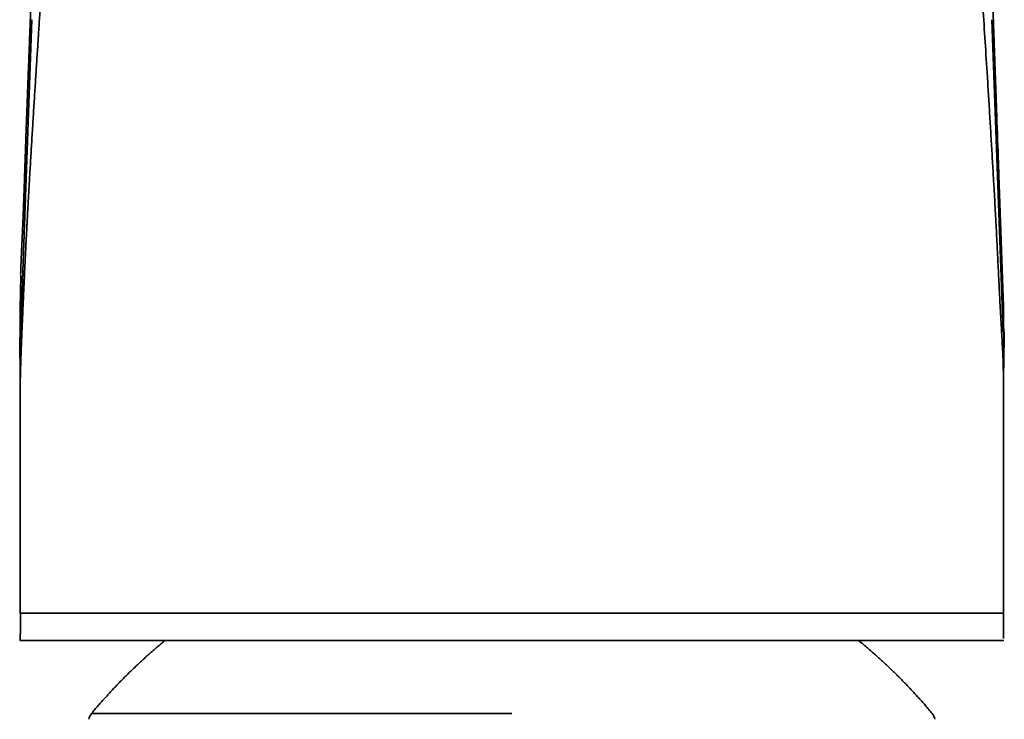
# Model space of a CAD drawing. Header units: millimetres. Extents: x 8 to 595, y 12 to 475.
# Tile 14 of 18: x 291 to 331, y 423 to 451. Entities that reach past the tile are written whole.
import ezdxf

# ---------------------------------------------------------------- set-up
doc = ezdxf.new("R2010")
doc.units = ezdxf.units.MM

msp = doc.modelspace()

# ---------------------------------------------------------------- linework, layer by layer
at = {"color": 7, "linetype": 'Continuous', "lineweight": 35}
for p, q in [((291.469, 451.156), (291.047, 439.389)), ((330.531, 451.156), (330.988, 438.443)), ((290.999, 439.361), (291.03, 440.778)), ((291.047, 439.389), (291.005, 438.231)), ((290.999, 438.051), (290.998, 439.361)), ((331.01, 437.809), (331.002, 439.361)), ((331.002, 439.347), (331.002, 439.361))]:
    msp.add_line(p, q, dxfattribs=at)
at = {"color": 7, "linetype": 'Continuous', "lineweight": 35, "flags": 128}
msp.add_lwpolyline([(291.01, 427.009), (291.006, 426.449), (291.002, 425.889)], dxfattribs=at)
at = {"color": 7, "linetype": 'Continuous', "lineweight": 35}
for centre, start, end in [((294.289, 422.607), 140.0798, 170.9148), ((327.711, 422.607), 9.084, 39.8738)]:
    msp.add_arc(centre, 0.5, start, end, dxfattribs=at)
for points, knots in [([(291.045, 437.828), (291.047, 437.87), (291.05, 437.956), (291.055, 438.085), (291.061, 438.218), (291.067, 438.354), (291.072, 438.493), (291.079, 438.643), (291.086, 438.804), (291.093, 438.977), (291.1, 439.152), (291.109, 439.341), (291.118, 439.544), (291.127, 439.761), (291.137, 439.98), (291.147, 440.2), (291.157, 440.421), (291.168, 440.642), (291.178, 440.862), (291.188, 441.082), (291.199, 441.301), (291.21, 441.518), (291.22, 441.732), (291.23, 441.939), (291.24, 442.14), (291.25, 442.333), (291.26, 442.524), (291.27, 442.712), (291.28, 442.902), (291.29, 443.093), (291.3, 443.285), (291.311, 443.475), (291.321, 443.663), (291.331, 443.849), (291.342, 444.044), (291.354, 444.248), (291.366, 444.461), (291.378, 444.673), (291.393, 444.938), (291.412, 445.255), (291.434, 445.626), (291.456, 445.995), (291.478, 446.366), (291.501, 446.737), (291.524, 447.108), (291.547, 447.478), (291.569, 447.845), (291.592, 448.207), (291.615, 448.565), (291.637, 448.917), (291.659, 449.265), (291.682, 449.613), (291.704, 449.96), (291.727, 450.307), (291.749, 450.65), (291.771, 450.991), (291.794, 451.329), (291.816, 451.665), (291.838, 452.005), (291.861, 452.348), (291.884, 452.696), (291.907, 453.041), (291.929, 453.383), (291.952, 453.723), (291.973, 454.053), (291.994, 454.373), (292.015, 454.685), (292.034, 454.993), (292.054, 455.299), (292.073, 455.602), (292.091, 455.902), (292.11, 456.198), (292.128, 456.492), (292.146, 456.783), (292.164, 457.07), (292.182, 457.352), (292.199, 457.63), (292.216, 457.905), (292.231, 458.141), (292.243, 458.339), (292.253, 458.497), (292.263, 458.658), (292.272, 458.819), (292.281, 458.983), (292.291, 459.147), (292.3, 459.313), (292.309, 459.483), (292.318, 459.643), (292.326, 459.795), (292.333, 459.938), (292.341, 460.083), (292.349, 460.231), (292.357, 460.381), (292.366, 460.533), (292.374, 460.686), (292.383, 460.841), (292.392, 461.014), (292.403, 461.205), (292.415, 461.414), (292.428, 461.625), (292.44, 461.838), (292.453, 462.052), (292.467, 462.266), (292.479, 462.466), (292.491, 462.65), (292.502, 462.818), (292.512, 462.987), (292.523, 463.154), (292.534, 463.322), (292.544, 463.488), (292.551, 463.599), (292.555, 463.654)], [0, 0, 0, 0, 0.004954, 0.010041, 0.015254, 0.020583, 0.026023, 0.031566, 0.038219, 0.044991, 0.05187, 0.058842, 0.067248, 0.075749, 0.084323, 0.092949, 0.101606, 0.110274, 0.11893, 0.127554, 0.136124, 0.144621, 0.153021, 0.161305, 0.168997, 0.176577, 0.184051, 0.191425, 0.198702, 0.206322, 0.213848, 0.221284, 0.228639, 0.235918, 0.243127, 0.251544, 0.259883, 0.268156, 0.276373, 0.290941, 0.305423, 0.319859, 0.334243, 0.348825, 0.363331, 0.377749, 0.392069, 0.406278, 0.420114, 0.433822, 0.447394, 0.460833, 0.474415, 0.48787, 0.501204, 0.514421, 0.527529, 0.540532, 0.553437, 0.566991, 0.580436, 0.59377, 0.606989, 0.620088, 0.633065, 0.645184, 0.657187, 0.669072, 0.680836, 0.692482, 0.70401, 0.715422, 0.72672, 0.737906, 0.74898, 0.75975, 0.770417, 0.781002, 0.791577, 0.797631, 0.80372, 0.809859, 0.816062, 0.822342, 0.828599, 0.834958, 0.841433, 0.848036, 0.853421, 0.858903, 0.86449, 0.870188, 0.876004, 0.881826, 0.887746, 0.893752, 0.899835, 0.90783, 0.91591, 0.924052, 0.932231, 0.940423, 0.948607, 0.956765, 0.96314, 0.969469, 0.975735, 0.981932, 0.988049, 0.994076, 1, 1, 1, 1]), ([(329.565, 461.873), (329.577, 461.642), (329.602, 461.181), (329.641, 460.487), (329.681, 459.794), (329.72, 459.105), (329.758, 458.419), (329.803, 457.603), (329.857, 456.659), (329.918, 455.587), (329.989, 454.398), (330.07, 453.092), (330.16, 451.67), (330.253, 450.251), (330.331, 449.039), (330.393, 448.031), (330.442, 447.226), (330.49, 446.42), (330.538, 445.613), (330.582, 444.863), (330.622, 444.17), (330.658, 443.536), (330.692, 442.905), (330.724, 442.275), (330.755, 441.649), (330.786, 441.026), (330.816, 440.404), (330.848, 439.785), (330.882, 439.166), (330.914, 438.619), (330.941, 438.143), (330.962, 437.739), (330.98, 437.336), (330.993, 436.933), (331, 436.57), (331, 436.343), (331, 436.249)], [0, 0, 0, 0, 0.026851, 0.053595, 0.080242, 0.106805, 0.133299, 0.159728, 0.201163, 0.242514, 0.283825, 0.339119, 0.394389, 0.44965, 0.504918, 0.536444, 0.568, 0.599609, 0.631291, 0.663052, 0.688023, 0.712968, 0.737848, 0.762626, 0.787282, 0.811833, 0.836301, 0.860708, 0.885074, 0.909414, 0.925338, 0.941251, 0.957152, 0.97304, 0.988916, 1, 1, 1, 1]), ([(291.47, 452.753), (291.469, 452.733), (291.467, 452.666), (291.463, 452.554), (291.458, 452.418), (291.453, 452.285), (291.449, 452.155), (291.444, 452.028), (291.44, 451.908), (291.435, 451.794), (291.431, 451.685), (291.427, 451.58), (291.424, 451.477), (291.42, 451.376), (291.416, 451.278), (291.413, 451.183), (291.409, 451.09), (291.406, 450.999), (291.402, 450.912), (291.399, 450.826), (291.394, 450.706), (291.388, 450.55), (291.38, 450.336), (291.371, 450.102), (291.361, 449.847), (291.351, 449.594), (291.342, 449.344), (291.332, 449.095), (291.321, 448.807), (291.308, 448.476), (291.294, 448.102), (291.28, 447.726), (291.268, 447.407), (291.259, 447.146), (291.251, 446.944), (291.244, 446.738), (291.237, 446.53), (291.229, 446.318), (291.223, 446.127), (291.217, 445.957), (291.212, 445.809), (291.207, 445.659), (291.202, 445.527), (291.199, 445.415), (291.196, 445.325), (291.193, 445.238), (291.19, 445.154), (291.187, 445.073), (291.185, 444.995), (291.182, 444.92), (291.18, 444.848), (291.178, 444.78), (291.176, 444.722), (291.174, 444.673), (291.173, 444.633), (291.171, 444.596), (291.17, 444.561), (291.169, 444.529), (291.168, 444.504), (291.168, 444.484), (291.167, 444.47), (291.167, 444.456), (291.166, 444.442), (291.166, 444.426), (291.165, 444.407), (291.164, 444.384), (291.163, 444.357), (291.162, 444.326), (291.161, 444.292), (291.16, 444.253), (291.158, 444.212), (291.157, 444.166), (291.155, 444.117), (291.153, 444.066), (291.151, 444.014), (291.149, 443.958), (291.147, 443.9), (291.145, 443.839), (291.143, 443.783), (291.141, 443.731), (291.139, 443.683), (291.137, 443.639), (291.136, 443.6), (291.135, 443.566), (291.133, 443.538), (291.132, 443.51), (291.131, 443.481), (291.13, 443.449), (291.129, 443.413), (291.127, 443.374), (291.125, 443.332), (291.124, 443.288), (291.122, 443.244), (291.12, 443.199), (291.118, 443.154), (291.116, 443.109), (291.115, 443.066), (291.113, 443.025), (291.111, 442.987), (291.11, 442.95), (291.108, 442.914), (291.107, 442.88), (291.105, 442.849), (291.104, 442.818), (291.103, 442.786), (291.101, 442.752), (291.1, 442.716), (291.098, 442.679), (291.096, 442.639), (291.094, 442.597), (291.092, 442.553), (291.09, 442.506), (291.088, 442.457), (291.086, 442.413), (291.084, 442.375), (291.082, 442.344), (291.081, 442.313), (291.08, 442.284), (291.078, 442.257), (291.077, 442.234), (291.076, 442.212), (291.075, 442.194), (291.075, 442.178), (291.074, 442.166), (291.074, 442.156), (291.073, 442.148), (291.073, 442.14), (291.072, 442.129), (291.072, 442.114), (291.071, 442.094), (291.07, 442.073), (291.069, 442.05), (291.067, 442.027), (291.066, 442.002), (291.065, 441.977), (291.064, 441.953), (291.063, 441.929), (291.062, 441.906), (291.061, 441.879), (291.059, 441.849), (291.058, 441.816), (291.056, 441.783), (291.054, 441.745), (291.052, 441.698), (291.05, 441.643), (291.048, 441.595), (291.046, 441.556), (291.045, 441.527), (291.043, 441.498), (291.042, 441.472), (291.041, 441.45), (291.04, 441.431), (291.04, 441.416), (291.039, 441.403), (291.039, 441.392), (291.038, 441.381), (291.038, 441.369), (291.037, 441.355), (291.036, 441.337), (291.036, 441.316), (291.034, 441.289), (291.033, 441.257), (291.032, 441.221), (291.03, 441.184), (291.029, 441.147), (291.027, 441.11), (291.026, 441.074), (291.025, 441.04), (291.024, 441.011), (291.023, 440.988), (291.022, 440.968), (291.022, 440.951), (291.021, 440.936), (291.021, 440.921), (291.02, 440.901), (291.019, 440.875), (291.018, 440.844), (291.017, 440.82), (291.017, 440.807), (291.017, 440.805)], [0, 0, 0, 0, 0.0051828, 0.0168643, 0.0282897, 0.0394591, 0.0503722, 0.0610288, 0.071429, 0.0807369, 0.0898291, 0.0987054, 0.1073657, 0.1158099, 0.124038, 0.13205, 0.1398456, 0.1474248, 0.1547877, 0.161934, 0.1688741, 0.1850502, 0.2011182, 0.2226832, 0.2440499, 0.2652182, 0.2861877, 0.3069581, 0.3275904, 0.3586908, 0.3900072, 0.4215391, 0.4532862, 0.4700379, 0.4870259, 0.504264, 0.5217524, 0.5394909, 0.5574795, 0.5698607, 0.5823576, 0.59497, 0.6076956, 0.6155652, 0.6231735, 0.6305205, 0.6376061, 0.6444303, 0.6509932, 0.6572947, 0.6633348, 0.6691136, 0.674631, 0.678102, 0.681461, 0.6846914, 0.687666, 0.6903583, 0.6927684, 0.6941019, 0.6953301, 0.6964529, 0.6975704, 0.6989269, 0.7005336, 0.7023903, 0.7047216, 0.7073554, 0.7102919, 0.7135309, 0.7170724, 0.7209164, 0.7250628, 0.7295114, 0.7340097, 0.7383375, 0.7437468, 0.7488636, 0.753688, 0.7580202, 0.7620861, 0.7658856, 0.7694187, 0.7720079, 0.7744327, 0.7766931, 0.7789434, 0.7818194, 0.7849098, 0.7882143, 0.7917331, 0.795466, 0.7994131, 0.8030787, 0.8069113, 0.8107876, 0.8144632, 0.8179315, 0.8211924, 0.8242461, 0.8273659, 0.8302349, 0.8328533, 0.8354059, 0.8381123, 0.8409728, 0.8439874, 0.8471561, 0.8504982, 0.8540538, 0.8577549, 0.8616632, 0.8657786, 0.870101, 0.8726583, 0.8752828, 0.877929, 0.8803829, 0.8826175, 0.8845987, 0.8863684, 0.8879266, 0.8892733, 0.8901984, 0.8909881, 0.8916425, 0.8922857, 0.8930901, 0.8943887, 0.8959656, 0.8978206, 0.8996212, 0.9016237, 0.9037005, 0.9057333, 0.9077218, 0.9096663, 0.9115667, 0.9134229, 0.9162508, 0.9189698, 0.9215799, 0.9241767, 0.9283999, 0.9328984, 0.9376719, 0.9400177, 0.9424246, 0.9447895, 0.946919, 0.9488086, 0.9502002, 0.9514252, 0.9524836, 0.9533756, 0.9541355, 0.9550075, 0.9562403, 0.9576949, 0.9593714, 0.9612697, 0.9640652, 0.9670186, 0.9699629, 0.9728982, 0.9758243, 0.9787413, 0.9816493, 0.9838005, 0.9856667, 0.9872477, 0.9885434, 0.9896388, 0.9908366, 0.9921636, 0.9943723, 0.9968658, 0.9996404, 1, 1, 1, 1]), ([(331.002, 439.347), (331.002, 439.353), (331.002, 439.368), (331.002, 439.389), (331.001, 439.408), (331.001, 439.422), (331, 439.44), (331, 439.46), (330.999, 439.481), (330.998, 439.499), (330.997, 439.513), (330.997, 439.525), (330.996, 439.544), (330.996, 439.568), (330.994, 439.61), (330.993, 439.662), (330.99, 439.718), (330.989, 439.77), (330.987, 439.818), (330.985, 439.867), (330.984, 439.915), (330.981, 439.982), (330.978, 440.069), (330.974, 440.176), (330.971, 440.281), (330.967, 440.389), (330.963, 440.499), (330.959, 440.613), (330.955, 440.729), (330.951, 440.848), (330.947, 440.97), (330.942, 441.094), (330.938, 441.222), (330.933, 441.352), (330.929, 441.483), (330.924, 441.614), (330.919, 441.745), (330.915, 441.876), (330.91, 442.005), (330.904, 442.17), (330.897, 442.369), (330.889, 442.602), (330.88, 442.861), (330.87, 443.145), (330.859, 443.454), (330.848, 443.762), (330.837, 444.068), (330.826, 444.37), (330.816, 444.669), (330.805, 444.965), (330.795, 445.261), (330.765, 446.101), (330.735, 446.944), (330.705, 447.79), (330.695, 448.092), (330.684, 448.394), (330.673, 448.693), (330.665, 448.93), (330.659, 449.107), (330.655, 449.224), (330.65, 449.34), (330.646, 449.456), (330.642, 449.571), (330.638, 449.686), (330.635, 449.783), (330.632, 449.863), (330.63, 449.927), (330.627, 449.993), (330.625, 450.063), (330.622, 450.134), (330.62, 450.207), (330.617, 450.281), (330.615, 450.356), (330.612, 450.433), (330.609, 450.513), (330.606, 450.597), (330.603, 450.685), (330.6, 450.777), (330.596, 450.871), (330.593, 450.969), (330.589, 451.069), (330.586, 451.169), (330.582, 451.27), (330.579, 451.372), (330.575, 451.475), (330.571, 451.582), (330.567, 451.694), (330.563, 451.814), (330.559, 451.941), (330.554, 452.071), (330.55, 452.203), (330.545, 452.339), (330.54, 452.477), (330.535, 452.618), (330.532, 452.713), (330.53, 452.761)], [0, 0, 0, 0, 0.000669, 0.001597, 0.002271, 0.002836, 0.003461, 0.004761, 0.006086, 0.007328, 0.008494, 0.009617, 0.010713, 0.013194, 0.015562, 0.019955, 0.024616, 0.028109, 0.031721, 0.03534, 0.038948, 0.042545, 0.050535, 0.058469, 0.066347, 0.074272, 0.08256, 0.091055, 0.099754, 0.10866, 0.117771, 0.127087, 0.136609, 0.146337, 0.156207, 0.166042, 0.175831, 0.185575, 0.195275, 0.204929, 0.22251, 0.23994, 0.257217, 0.280537, 0.303684, 0.326701, 0.349588, 0.372345, 0.394569, 0.416693, 0.438808, 0.460924, 0.605343, 0.628037, 0.650731, 0.673338, 0.695708, 0.717837, 0.726621, 0.735366, 0.744073, 0.752742, 0.761372, 0.769964, 0.778544, 0.783128, 0.787909, 0.792887, 0.798062, 0.803433, 0.809001, 0.81443, 0.820035, 0.825814, 0.831768, 0.837897, 0.844588, 0.851476, 0.85856, 0.865841, 0.873319, 0.880992, 0.888408, 0.895998, 0.903763, 0.911702, 0.919816, 0.929078, 0.938557, 0.948254, 0.958169, 0.9683, 0.97865, 0.989216, 1, 1, 1, 1]), ([(291.045, 437.828), (291.045, 437.846), (291.044, 437.883), (291.044, 437.941), (291.043, 438.007), (291.043, 438.081), (291.042, 438.165), (291.042, 438.251), (291.042, 438.338), (291.042, 438.428), (291.043, 438.518), (291.043, 438.614), (291.043, 438.715), (291.043, 438.82), (291.044, 438.923), (291.044, 439.013), (291.044, 439.09), (291.045, 439.155), (291.045, 439.217), (291.045, 439.277), (291.045, 439.335), (291.045, 439.371), (291.045, 439.389)], [0, 0, 0, 0, 0.0368127, 0.0742508, 0.1125777, 0.1633924, 0.2160375, 0.2704345, 0.3263679, 0.3835259, 0.4415328, 0.4999739, 0.5681256, 0.6355926, 0.7017295, 0.7659779, 0.8075542, 0.8480358, 0.8874113, 0.925743, 0.9631851, 1, 1, 1, 1]), ([(290.979, 438.242), (290.979, 438.229), (290.979, 438.204), (290.98, 438.171), (290.98, 438.143), (290.981, 438.121), (290.981, 438.101), (290.981, 438.083), (290.981, 438.064), (290.982, 438.043), (290.982, 438.018), (290.982, 437.99), (290.983, 437.963), (290.983, 437.935), (290.984, 437.902), (290.984, 437.863), (290.985, 437.819), (290.986, 437.778), (290.986, 437.74), (290.987, 437.704), (290.987, 437.673), (290.987, 437.648), (290.988, 437.631), (290.988, 437.615), (290.988, 437.597), (290.989, 437.575), (290.989, 437.551), (290.989, 437.522), (290.99, 437.491), (290.99, 437.46), (290.991, 437.43), (290.991, 437.391), (290.992, 437.344), (290.992, 437.29), (290.993, 437.236), (290.994, 437.193), (290.994, 437.16), (290.994, 437.14), (290.995, 437.121), (290.995, 437.101), (290.995, 437.078), (290.995, 437.052), (290.996, 437.029), (290.996, 437.01), (290.996, 436.997), (290.996, 436.984), (290.996, 436.971), (290.996, 436.954), (290.997, 436.935), (290.997, 436.912), (290.997, 436.888), (290.997, 436.865), (290.997, 436.844), (290.998, 436.826), (290.998, 436.811), (290.998, 436.794), (290.998, 436.776), (290.998, 436.755), (290.998, 436.735), (290.998, 436.718), (290.999, 436.703), (290.999, 436.686), (290.999, 436.666), (290.999, 436.644), (290.999, 436.624), (290.999, 436.607), (290.999, 436.591), (290.999, 436.571), (290.999, 436.547), (290.999, 436.518), (291, 436.489), (291, 436.463), (291, 436.445), (291, 436.429), (291, 436.413), (291, 436.396), (291, 436.378), (291, 436.36), (291, 436.343), (291, 436.328), (291, 436.314), (291, 436.299), (291, 436.284), (291, 436.265), (291, 436.242), (291, 436.216), (291, 436.198), (291, 436.19)], [0, 0, 0, 0, 0.016884, 0.031345, 0.043212, 0.052381, 0.060097, 0.06897, 0.076547, 0.085209, 0.096691, 0.109685, 0.122119, 0.13398, 0.146508, 0.167038, 0.187736, 0.206896, 0.224123, 0.240457, 0.258562, 0.268329, 0.275883, 0.282427, 0.291097, 0.302052, 0.314132, 0.326655, 0.343998, 0.359289, 0.372844, 0.388002, 0.417717, 0.443078, 0.469875, 0.498687, 0.510029, 0.520252, 0.529368, 0.539246, 0.551273, 0.565433, 0.579054, 0.5876, 0.594258, 0.599794, 0.606848, 0.615637, 0.626144, 0.637006, 0.650979, 0.663525, 0.674462, 0.683702, 0.691423, 0.699009, 0.709052, 0.721205, 0.732012, 0.740557, 0.747554, 0.756113, 0.766835, 0.779209, 0.789871, 0.798201, 0.805434, 0.81609, 0.827805, 0.842573, 0.860738, 0.872108, 0.88141, 0.888699, 0.895892, 0.904318, 0.913759, 0.92272, 0.930898, 0.937637, 0.944306, 0.950913, 0.957846, 0.965781, 0.976362, 0.989484, 1, 1, 1, 1]), ([(331.001, 436.249), (331.001, 436.259), (331.001, 436.28), (331.001, 436.308), (331.001, 436.334), (331.001, 436.355), (331.001, 436.373), (331.001, 436.393), (331.001, 436.418), (331.001, 436.446), (331.001, 436.475), (331.001, 436.5), (331.002, 436.524), (331.002, 436.548), (331.002, 436.574), (331.002, 436.6), (331.002, 436.624), (331.002, 436.645), (331.002, 436.663), (331.003, 436.682), (331.003, 436.702), (331.003, 436.724), (331.003, 436.747), (331.003, 436.77), (331.004, 436.79), (331.004, 436.808), (331.004, 436.827), (331.004, 436.848), (331.004, 436.873), (331.005, 436.898), (331.005, 436.923), (331.005, 436.945), (331.005, 436.964), (331.006, 436.984), (331.006, 437.005), (331.006, 437.029), (331.007, 437.051), (331.007, 437.071), (331.007, 437.089), (331.007, 437.105), (331.008, 437.121), (331.008, 437.141), (331.008, 437.163), (331.008, 437.184), (331.009, 437.201), (331.009, 437.217), (331.009, 437.234), (331.01, 437.255), (331.01, 437.28), (331.01, 437.308), (331.011, 437.337), (331.011, 437.362), (331.012, 437.383), (331.012, 437.4), (331.012, 437.417), (331.012, 437.437), (331.013, 437.458), (331.013, 437.48), (331.014, 437.501), (331.014, 437.523), (331.014, 437.546), (331.015, 437.572), (331.015, 437.601), (331.016, 437.63), (331.016, 437.654), (331.017, 437.673), (331.017, 437.691), (331.017, 437.712), (331.018, 437.742), (331.018, 437.777), (331.019, 437.813), (331.02, 437.849), (331.02, 437.889), (331.021, 437.934), (331.022, 437.983), (331.023, 438.03), (331.024, 438.077), (331.025, 438.113), (331.025, 438.14), (331.026, 438.156), (331.026, 438.174), (331.026, 438.194), (331.027, 438.217), (331.027, 438.238), (331.028, 438.257), (331.028, 438.272), (331.028, 438.286), (331.029, 438.303), (331.029, 438.322), (331.029, 438.34), (331.03, 438.354), (331.03, 438.365), (331.03, 438.379), (331.031, 438.398), (331.031, 438.424), (331.032, 438.444), (331.032, 438.455)], [0, 0, 0, 0, 0.011912, 0.025787, 0.036646, 0.045358, 0.051967, 0.060977, 0.072083, 0.084725, 0.099028, 0.110626, 0.119927, 0.131026, 0.144184, 0.156258, 0.168247, 0.178018, 0.1858, 0.19423, 0.203903, 0.21422, 0.225753, 0.237474, 0.247143, 0.254703, 0.263524, 0.273836, 0.285548, 0.298498, 0.311271, 0.321482, 0.329759, 0.338821, 0.349772, 0.361285, 0.372139, 0.382145, 0.390898, 0.397388, 0.40467, 0.414171, 0.425789, 0.436405, 0.444596, 0.450574, 0.459101, 0.468959, 0.480517, 0.495016, 0.508935, 0.521596, 0.531158, 0.537971, 0.545663, 0.555182, 0.56594, 0.575555, 0.585812, 0.595787, 0.605996, 0.617751, 0.632444, 0.646276, 0.657591, 0.665746, 0.672698, 0.682288, 0.694526, 0.713459, 0.7297, 0.743489, 0.761518, 0.784138, 0.8032, 0.825629, 0.845091, 0.864996, 0.872013, 0.878669, 0.885901, 0.894463, 0.90432, 0.914034, 0.921675, 0.927277, 0.932264, 0.939011, 0.947516, 0.956069, 0.960726, 0.964563, 0.969186, 0.976693, 0.987006, 1, 1, 1, 1]), ([(291.045, 437.828), (291.043, 437.786), (291.04, 437.702), (291.035, 437.577), (291.031, 437.455), (291.027, 437.335), (291.023, 437.215), (291.019, 437.096), (291.015, 436.969), (291.011, 436.835), (291.007, 436.693), (291.003, 436.551), (291.001, 436.409), (291, 436.289), (291, 436.216), (291, 436.19)], [0, 0, 0, 0, 0.077847, 0.153863, 0.228374, 0.301776, 0.374504, 0.447132, 0.520245, 0.606334, 0.692899, 0.77962, 0.866337, 0.952762, 1, 1, 1, 1]), ([(291, 436.208), (291, 436.119), (291, 435.926), (291, 435.63), (291, 435.324), (291, 435.026), (291, 434.739), (291, 434.462), (291, 434.194), (291, 433.935), (291, 433.683), (291, 433.438), (291, 433.199), (291, 432.97), (291, 432.748), (291, 432.536), (291, 432.332), (291, 432.144), (291, 431.97), (291, 431.811), (291, 431.658), (291, 431.513), (291, 431.375), (291, 431.244), (291, 431.121), (291, 431.005), (291, 430.895), (291, 430.791), (291, 430.693), (291, 430.602), (291, 430.519), (291, 430.442), (291, 430.373), (291, 430.311), (291, 430.255), (291, 430.188), (291, 430.104), (291, 429.999), (291, 429.888), (291, 429.771), (291, 429.656), (291, 429.545), (291, 429.438), (291, 429.327), (291, 429.211), (291, 429.081), (291, 428.935), (291, 428.774), (291, 428.636), (291, 428.522), (291, 428.434), (291, 428.341), (291, 428.243), (291, 428.133), (291, 428.014), (291, 427.883), (291, 427.744), (291, 427.599), (291, 427.446), (291, 427.286), (291, 427.137), (291, 427.041), (291, 427.002)], [0, 0, 0, 0, 0.028818, 0.063012, 0.096279, 0.128614, 0.160018, 0.189952, 0.218983, 0.247111, 0.274335, 0.301181, 0.327084, 0.352044, 0.37606, 0.399132, 0.421259, 0.442441, 0.460517, 0.477842, 0.494416, 0.51024, 0.525313, 0.539386, 0.552734, 0.565357, 0.577255, 0.588625, 0.599243, 0.609108, 0.618222, 0.626584, 0.634064, 0.640818, 0.646847, 0.652155, 0.662781, 0.674127, 0.686194, 0.698984, 0.712495, 0.723618, 0.735188, 0.747207, 0.759797, 0.773048, 0.78965, 0.80719, 0.82567, 0.83471, 0.844167, 0.854263, 0.864997, 0.876369, 0.889812, 0.904048, 0.919075, 0.934893, 0.951498, 0.968891, 0.987068, 1, 1, 1, 1]), ([(331, 427.002), (331, 427.053), (331, 427.17), (331, 427.352), (331, 427.544), (331, 427.728), (331, 427.904), (331, 428.072), (331, 428.228), (331, 428.372), (331, 428.505), (331, 428.631), (331, 428.75), (331, 428.862), (331, 428.968), (331, 429.066), (331, 429.158), (331, 429.243), (331, 429.322), (331, 429.396), (331, 429.5), (331, 429.634), (331, 429.806), (331, 429.984), (331, 430.166), (331, 430.347), (331, 430.529), (331, 430.717), (331, 430.913), (331, 431.111), (331, 431.311), (331, 431.513), (331, 431.692), (331, 431.846), (331, 431.974), (331, 432.107), (331, 432.255), (331, 432.419), (331.001, 432.601), (331.001, 432.793), (331.001, 432.993), (331.001, 433.203), (331.001, 433.422), (331.001, 433.65), (331.001, 433.887), (331.001, 434.134), (331.001, 434.389), (331.001, 434.654), (331.001, 434.923), (331.001, 435.195), (331.001, 435.47), (331.001, 435.753), (331.001, 436.025), (331.001, 436.202), (331.001, 436.283)], [0, 0, 0, 0, 0.016447, 0.038011, 0.05871, 0.078542, 0.097506, 0.115603, 0.13283, 0.147858, 0.162154, 0.175719, 0.188552, 0.200652, 0.212019, 0.222653, 0.232553, 0.241718, 0.250149, 0.257969, 0.26568, 0.283639, 0.301291, 0.321375, 0.341048, 0.360307, 0.379774, 0.400036, 0.421093, 0.442946, 0.464012, 0.48577, 0.508218, 0.52177, 0.535562, 0.549772, 0.564674, 0.583321, 0.602954, 0.623575, 0.645184, 0.667781, 0.691368, 0.715945, 0.741513, 0.768074, 0.795628, 0.824175, 0.853716, 0.882478, 0.912122, 0.942649, 0.974058, 1, 1, 1, 1]), ([(291.001, 427.002), (291.003, 427.002), (291.006, 427.002), (291.049, 427.002), (291.126, 427.002), (291.241, 427.002), (291.394, 427.002), (291.582, 427.002), (291.808, 427.002), (292.074, 427.002), (292.396, 427.002), (292.783, 427.002), (293.238, 427.002), (293.741, 427.002), (294.348, 427.002), (295.073, 427.002), (295.932, 427.002), (296.856, 427.002), (297.84, 427.002), (298.878, 427.002), (299.963, 427.002), (301.09, 427.002), (302.256, 427.002), (303.399, 427.002), (304.51, 427.002), (305.576, 427.002), (306.645, 427.002), (307.714, 427.002), (308.789, 427.002), (309.884, 427.002), (310.624, 427.002), (311, 427.002)], [0, 0, 0, 0, 0.023086, 0.047513, 0.071716, 0.096484, 0.12257, 0.14962, 0.177731, 0.206553, 0.235746, 0.26903, 0.302319, 0.335541, 0.368613, 0.412374, 0.455796, 0.498957, 0.541916, 0.584662, 0.627161, 0.66939, 0.711412, 0.753315, 0.789169, 0.824828, 0.860098, 0.894791, 0.929169, 0.964021, 1, 1, 1, 1]), ([(311, 427.002), (311.41, 427.002), (312.225, 427.002), (313.427, 427.002), (314.579, 427.002), (315.658, 427.001), (316.728, 427.001), (317.783, 427.002), (318.82, 427.002), (319.768, 427.002), (320.666, 427.002), (321.511, 427.002), (322.299, 427.002), (323.001, 427.002), (323.6, 427.002), (324.11, 427.002), (324.525, 427.003), (324.823, 427.003), (324.997, 427.003), (325.07, 427.003), (325.101, 427.003), (325.114, 427.003), (325.12, 427.003), (325.122, 427.003), (325.124, 427.003), (325.437, 427.003), (326.018, 427.003), (326.792, 427.004), (327.444, 427.004), (327.982, 427.004), (328.399, 427.004), (328.718, 427.004), (328.958, 427.004), (329.142, 427.004), (329.279, 427.005), (329.374, 427.005), (329.435, 427.005), (329.467, 427.005), (329.478, 427.005), (329.483, 427.005), (329.485, 427.005), (329.485, 427.005), (329.486, 427.005), (329.486, 427.005), (329.486, 427.005), (329.639, 427.005), (329.913, 427.005), (330.169, 427.004), (330.312, 427.004), (330.373, 427.004), (330.43, 427.004), (330.484, 427.004), (330.535, 427.003), (330.582, 427.003), (330.635, 427.003), (330.7, 427.003), (330.779, 427.002), (330.861, 427.002), (330.935, 427.002), (330.99, 427.002), (330.996, 427.002), (330.998, 427.002)], [0, 0, 0, 0, 0.039249, 0.078116, 0.11556, 0.150747, 0.183502, 0.221604, 0.257096, 0.290373, 0.321558, 0.354059, 0.384052, 0.411596, 0.436775, 0.457018, 0.475484, 0.490262, 0.496325, 0.498907, 0.500027, 0.500516, 0.500731, 0.500825, 0.500867, 0.5009, 0.543369, 0.582408, 0.617701, 0.64907, 0.676475, 0.696288, 0.713347, 0.727645, 0.737514, 0.745423, 0.750758, 0.752622, 0.753349, 0.75365, 0.753779, 0.753835, 0.75386, 0.753871, 0.753876, 0.753879, 0.792679, 0.829047, 0.836853, 0.844522, 0.852052, 0.859442, 0.86669, 0.873796, 0.880759, 0.892101, 0.907034, 0.925509, 0.94752, 0.973137, 1, 1, 1, 1]), ([(331, 425.974), (331, 426.132), (331, 426.477), (331, 426.823), (331, 427.011)], [0, 0, 0, 0, 0.455854, 1, 1, 1, 1]), ([(311, 425.89), (310.801, 425.89), (310.403, 425.89), (309.806, 425.89), (309.21, 425.89), (308.616, 425.89), (308.024, 425.89), (307.435, 425.89), (306.829, 425.89), (306.208, 425.89), (305.573, 425.89), (304.944, 425.89), (304.321, 425.89), (303.693, 425.89), (303.061, 425.89), (302.426, 425.89), (301.802, 425.89), (301.189, 425.89), (300.587, 425.89), (300.01, 425.89), (299.456, 425.89), (298.925, 425.89), (298.408, 425.89), (297.904, 425.89), (297.405, 425.89), (296.912, 425.89), (296.426, 425.89), (295.959, 425.89), (295.509, 425.89), (295.078, 425.89), (294.675, 425.89), (294.297, 425.89), (293.944, 425.89), (293.61, 425.89), (293.294, 425.891), (292.991, 425.891), (292.704, 425.891), (292.432, 425.891), (292.184, 425.891), (291.959, 425.891), (291.757, 425.891), (291.582, 425.891), (291.433, 425.891), (291.308, 425.891), (291.204, 425.891), (291.121, 425.891), (291.058, 425.891), (291.018, 425.891), (291, 425.891), (291.004, 425.891), (291.004, 425.891)], [0, 0, 0, 0, 0.019011, 0.038014, 0.057014, 0.076021, 0.095034, 0.114043, 0.13305, 0.153956, 0.174864, 0.195773, 0.216681, 0.237589, 0.259764, 0.28194, 0.304115, 0.32629, 0.348465, 0.37064, 0.391548, 0.412456, 0.433364, 0.454272, 0.475181, 0.497356, 0.519531, 0.541706, 0.563881, 0.586056, 0.608231, 0.629139, 0.650047, 0.670955, 0.691863, 0.712771, 0.734947, 0.757122, 0.779297, 0.801472, 0.823647, 0.845823, 0.866731, 0.887639, 0.908547, 0.929455, 0.950363, 0.972536, 0.994709, 1, 1, 1, 1]), ([(296.892, 425.891), (296.881, 425.882), (296.815, 425.829), (296.695, 425.728), (296.531, 425.59), (296.369, 425.449), (296.208, 425.308), (296.049, 425.164), (295.891, 425.019), (295.734, 424.873), (295.578, 424.725), (295.424, 424.575), (295.272, 424.424), (295.12, 424.272), (294.971, 424.118), (294.822, 423.962), (294.676, 423.805), (294.53, 423.647), (294.387, 423.487), (294.244, 423.326), (294.104, 423.163), (293.991, 423.031), (293.925, 422.952), (293.906, 422.928)], [0, 0, 0, 0, 0.009664, 0.060547, 0.111441, 0.162346, 0.21326, 0.264184, 0.315117, 0.366059, 0.41701, 0.46797, 0.518938, 0.569914, 0.620899, 0.67189, 0.72289, 0.773896, 0.82491, 0.87593, 0.926957, 0.977991, 1, 1, 1, 1]), ([(330.999, 425.89), (330.999, 425.89), (331, 425.89), (330.995, 425.89), (330.984, 425.89), (330.966, 425.89), (330.941, 425.89), (330.908, 425.89), (330.867, 425.89), (330.818, 425.89), (330.761, 425.89), (330.697, 425.89), (330.627, 425.89), (330.551, 425.89), (330.471, 425.89), (330.383, 425.89), (330.289, 425.89), (330.189, 425.89), (330.082, 425.89), (329.969, 425.89), (329.849, 425.89), (329.723, 425.89), (329.592, 425.89), (329.454, 425.89), (329.312, 425.89), (329.164, 425.89), (329.005, 425.89), (328.836, 425.89), (328.656, 425.89), (328.469, 425.89), (328.275, 425.89), (328.075, 425.89), (327.873, 425.89), (327.668, 425.89), (327.463, 425.89), (327.251, 425.89), (327.035, 425.89), (326.813, 425.89), (326.586, 425.89), (326.353, 425.89), (326.116, 425.89), (325.874, 425.89), (325.628, 425.89), (325.379, 425.89), (325.127, 425.89), (324.871, 425.89), (324.603, 425.89), (324.323, 425.89), (324.031, 425.89), (323.734, 425.89), (323.432, 425.89), (323.126, 425.89), (322.82, 425.89), (322.516, 425.89), (322.214, 425.89), (321.908, 425.89), (321.598, 425.89), (321.285, 425.89), (320.967, 425.89), (320.647, 425.89), (320.322, 425.89), (319.995, 425.89), (319.666, 425.89), (319.336, 425.89), (319.005, 425.89), (318.671, 425.89), (318.325, 425.89), (317.968, 425.89), (317.599, 425.89), (317.228, 425.89), (316.855, 425.89), (316.48, 425.89), (316.11, 425.89), (315.746, 425.89), (315.387, 425.89), (315.026, 425.89), (314.664, 425.89), (314.301, 425.89), (313.936, 425.89), (313.569, 425.89), (313.202, 425.89), (312.833, 425.89), (312.465, 425.89), (312.099, 425.89), (311.733, 425.89), (311.367, 425.89), (311.122, 425.89), (311, 425.89)], [0, 0, 0, 0, 0.00019, 0.011737, 0.023284, 0.034829, 0.046374, 0.058838, 0.071298, 0.083756, 0.096211, 0.108663, 0.121113, 0.13285, 0.144585, 0.156319, 0.168052, 0.179783, 0.191515, 0.203245, 0.214976, 0.226707, 0.238438, 0.24996, 0.261483, 0.273008, 0.284535, 0.296983, 0.309432, 0.32188, 0.334327, 0.346773, 0.359217, 0.370949, 0.382678, 0.394405, 0.406128, 0.417849, 0.429565, 0.441277, 0.452984, 0.464686, 0.476383, 0.487866, 0.499343, 0.510813, 0.522278, 0.534658, 0.547043, 0.559434, 0.571831, 0.584234, 0.596644, 0.608351, 0.620064, 0.631783, 0.643509, 0.655242, 0.666982, 0.67873, 0.690485, 0.702247, 0.714018, 0.725588, 0.737165, 0.748752, 0.760348, 0.772868, 0.785374, 0.797871, 0.810359, 0.822841, 0.835319, 0.847083, 0.858849, 0.870617, 0.882391, 0.894172, 0.905961, 0.917762, 0.929577, 0.941406, 0.953253, 0.964907, 0.976581, 0.988279, 1, 1, 1, 1]), ([(328.095, 422.927), (328.073, 422.954), (328.004, 423.037), (327.888, 423.173), (327.746, 423.338), (327.602, 423.5), (327.456, 423.661), (327.309, 423.821), (327.161, 423.98), (327.011, 424.137), (326.859, 424.293), (326.706, 424.447), (326.551, 424.599), (326.395, 424.75), (326.237, 424.9), (326.078, 425.048), (325.918, 425.195), (325.756, 425.34), (325.592, 425.483), (325.427, 425.625), (325.266, 425.761), (325.16, 425.848), (325.11, 425.89)], [0, 0, 0, 0, 0.024812, 0.07635, 0.127894, 0.179446, 0.231004, 0.282569, 0.334142, 0.385722, 0.43731, 0.488907, 0.540511, 0.592124, 0.643746, 0.695377, 0.747018, 0.798668, 0.850328, 0.901998, 0.953679, 1, 1, 1, 1]), ([(293.906, 422.927), (293.908, 422.927), (293.912, 422.927), (293.958, 422.927), (294.039, 422.927), (294.134, 422.927), (294.223, 422.927), (294.3, 422.927), (294.391, 422.927), (294.497, 422.927), (294.62, 422.927), (294.816, 422.927), (295.078, 422.927), (295.392, 422.926), (295.638, 422.927), (295.896, 422.927), (296.194, 422.927), (296.568, 422.927), (296.934, 422.927), (297.374, 422.927), (297.895, 422.927), (298.507, 422.927), (299.152, 422.927), (299.831, 422.927), (300.544, 422.927), (301.341, 422.927), (302.215, 422.927), (303.199, 422.927), (304.189, 422.927), (305.176, 422.926), (306.385, 422.928), (307.793, 422.927), (309.418, 422.927), (310.481, 422.927), (311, 422.927)], [0, 0, 0, 0, 0.023969, 0.052428, 0.082125, 0.109781, 0.123007, 0.137139, 0.152165, 0.168075, 0.184856, 0.202496, 0.240921, 0.270737, 0.292153, 0.305323, 0.334381, 0.361178, 0.385759, 0.408167, 0.445355, 0.479588, 0.510933, 0.547999, 0.582224, 0.613662, 0.658248, 0.698368, 0.739211, 0.780464, 0.816997, 0.88124, 0.942002, 1, 1, 1, 1])]:
    msp.add_open_spline(points, degree=3, knots=knots, dxfattribs=at)

doc.saveas('drawing.dxf')
